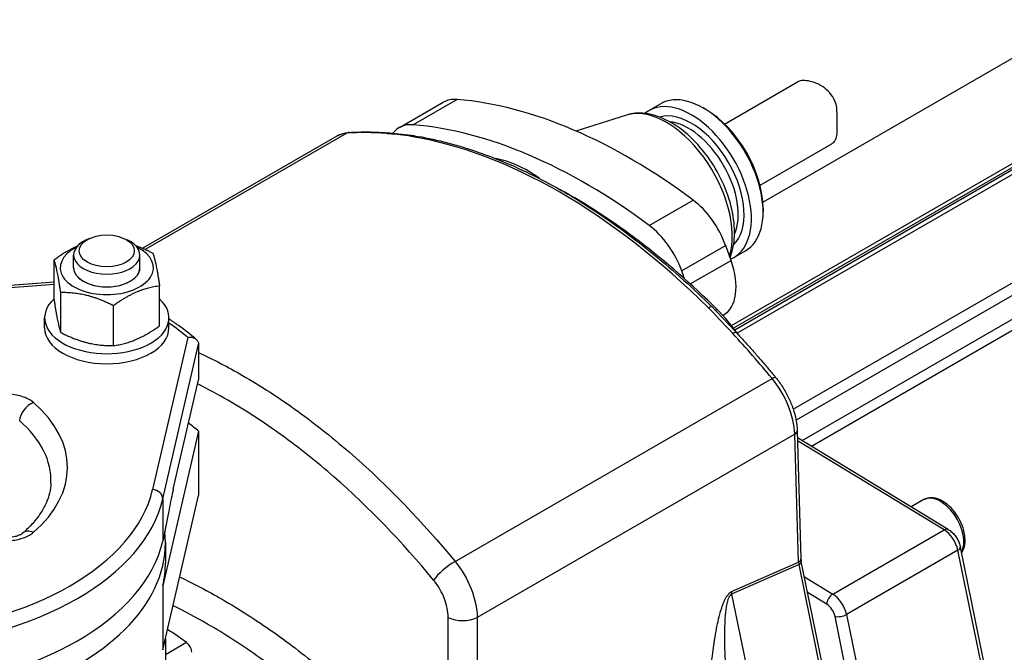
# Model space of a CAD drawing. Header units: millimetres. Extents: x 0 to 5940, y 0 to 4200.
# Tile 8 of 52: x 795 to 947, y 760 to 858. Entities that reach past the tile are written whole.
import ezdxf

# ---------------------------------------------------------------- set-up
doc = ezdxf.new("R2010")
doc.units = ezdxf.units.MM
doc.header["$LTSCALE"] = 50
doc.layers.add('02-LINIE-035', color=2, linetype='CONTINUOUS')

msp = doc.modelspace()

# ---------------------------------------------------------------- linework, layer by layer
at = {"layer": '02-LINIE-035'}
for p, q in [((905.37, 810.18), (993.86, 861.27)), ((995.04, 861.18), (905.77, 809.64)), ((904.87, 810.83), (988.01, 858.83)), ((989.03, 858.81), (905.2, 810.41)), ((909.72, 829.89), (957.91, 857.72)), ((914.4, 797.89), (1009.53, 852.81)), ((1010.72, 851.54), (914.84, 796.18)), ((903.8, 841.97), (915.08, 848.48)), ((915.76, 793.04), (1009.35, 847.08)), ((862.49, 845.77), (855.7, 841.85)), ((1010.37, 845.92), (917.23, 792.15)), ((853.57, 841.42), (860.35, 845.34)), ((892.11, 844.05), (893.92, 845.1)), ((900.93, 844.19), (900.48, 844.45)), ((888.63, 843.34), (880.84, 840.89)), ((813.9, 822.77), (843.96, 840.12)), ((845.47, 840.56), (814.33, 822.58)), ((909.28, 832.5), (920.39, 838.91)), ((892.14, 826.3), (898.93, 830.22)), ((909.76, 828.9), (909.76, 828.38)), ((805.76, 824.3), (805.22, 824.05)), ((811.01, 824.3), (811.55, 824.05)), ((903.97, 823.19), (897.18, 819.27)), ((904.8, 820.88), (903.97, 823.19)), ((803.27, 819.76), (803.27, 821.73)), ((813.51, 819.76), (813.51, 821.73)), ((905.23, 821.33), (907.04, 822.37)), ((800.24, 814.84), (800.24, 821)), ((898.51, 817.25), (904.8, 820.88)), ((897.62, 818.05), (897.18, 819.27)), ((800.24, 817.54), (765, 814.83)), ((765.13, 814.54), (800.24, 817.24)), ((816.53, 810.78), (816.53, 816.94)), ((801.27, 809.75), (801.27, 815.92)), ((809.41, 807.72), (809.41, 813.89)), ((903.54, 812.38), (903.59, 812.4)), ((798.79, 810.46), (798.79, 812.02)), ((817.99, 810.46), (817.99, 812.02)), ((902.85, 811.98), (902.85, 811.98)), ((820.89, 809), (815.46, 785.48)), ((817.04, 784.05), (822.56, 807.93)), ((822.56, 807.93), (822.56, 802.44)), ((818.65, 785.52), (822.56, 802.44)), ((862.17, 774.38), (911.14, 802.65)), ((828.06, 798.72), (828.06, 798.72)), ((832.5, 795.91), (832.5, 795.91)), ((822.56, 794.5), (817.04, 770.62)), ((822.56, 794.5), (822.56, 784.57)), ((914.64, 794.04), (865.59, 765.72)), ((915.23, 774.24), (914.64, 794.04)), ((915.01, 794.57), (915.6, 774.77)), ((938.35, 779.32), (915.05, 793.48)), ((937.71, 779.25), (915.06, 793.02)), ((817.04, 760.69), (822.56, 784.57)), ((817.04, 784.05), (817.04, 777.52)), ((934.58, 783.92), (932.63, 782.79)), ((920.51, 769.32), (937.71, 779.25)), ((817.45, 777.3), (817.45, 774.16)), ((939.84, 776.09), (922.64, 766.16)), ((945.23, 749.71), (939.84, 776.09)), ((945.62, 750.19), (940.22, 776.58)), ((904.87, 769.7), (915.23, 774.24)), ((921.6, 745.27), (915.65, 774.35)), ((915.3, 773.87), (904.88, 769.3)), ((921.43, 743.88), (915.3, 773.87)), ((916.14, 771.98), (920.51, 769.32)), ((817.04, 770.62), (817.04, 760.69)), ((919.58, 767.77), (916.63, 769.56)), ((904.88, 769.3), (912.3, 733.05)), ((819.69, 767), (819.69, 767)), ((924, 750.53), (920.86, 765.87)), ((922.64, 766.16), (926.41, 747.74)), ((817.45, 762.46), (817.45, 746.61)), ((820.71, 761.82), (817.45, 759.94))]:
    msp.add_line(p, q, dxfattribs=at)
for centre, major_axis, ratio, start_param, end_param in [((900.48, 833.74), (6.56, -11.36), 0.57735, 0, 3.141593), ((865.15, 837.02), (-4.8, 8.31), 0.57735, 5.90171, 6.283185), ((889.17, 758.29), (-48, 83.14), 0.57735, 5.353427, 5.90171), ((894.84, 830.48), (-7.18, 12.44), 0.57735, 3.637865, 6.15556), ((898.67, 832.69), (-6.56, 11.36), 0.57735, 3.067833, 6.386262), ((898.67, 832.69), (-5.76, 9.98), 0.57735, 3.28317, 6.141608), ((900.93, 834), (6.24, -10.81), 0.57735, 0.785398, 2.356194), ((858.37, 833.11), (-4.8, 8.31), 0.57735, 5.90171, 6.517715), ((882.38, 754.37), (-48, 83.14), 0.57735, 5.353427, 5.90171), ((898.22, 832.43), (-5.44, 9.42), 0.57735, 3.537561, 5.887217), ((848.76, 831.81), (-4.8, 8.31), 0.57735, 6.002631, 6.283185), ((878.3, 753), (-48, 83.14), 0.57735, 5.90304, 6.002631), ((845.91, 839.39), (-0.08, 1.28), 0.784573, 0, 0.373226), ((851.9, 839.32), (0.1, 1.28), 0.758208, 0, 0.483252), ((851.9, 839.32), (0.1, 1.28), 0.758208, 6.283095, 6.283119), ((855.72, 838.89), (0.21, 1.26), 0.738562, 0.000013, 0.542603), ((878.36, 753.03), (-48, 83.14), 0.57735, 5.152861, 5.842713), ((855.72, 838.89), (0.21, 1.26), 0.738562, 6.283095, 6.283108), ((873.33, 818.06), (10.24, -17.74), 0.57735, 2.22464, 2.698868), ((880.11, 754.05), (-47.04, 81.48), 0.57735, 5.152861, 5.524213), ((897.95, 823.03), (4.8, -8.31), 0.57735, 1.267708, 2.211835), ((891.17, 819.11), (-4.8, 8.31), 0.57735, 4.409301, 5.353427), ((808.39, 819.76), (-7.2, 0), 0.57735, 5.422548, 10.285415), ((808.39, 821.73), (-5.12, 0), 0.57735, 5.378313, 10.329651), ((808.39, 819.76), (-5.12, 0), 0.57735, 6.280368, 9.427596), ((808.39, 819.76), (5.12, 0), 0.57735, 3.141593, 6.283185), ((898.79, 820.72), (4.8, -8.31), 0.57735, 0, 1.267708), ((808.39, 812.02), (9.6, 0), 0.57735, 2.583031, 6.841747), ((901.01, 812.74), (0.902, 0.909), 0.348127, 6.283182, 7.190486), ((902.91, 814.16), (0.902, 0.909), 0.348127, 3.721826, 4.048893), ((898.02, 801.25), (-9.6, 16.63), 0.57735, 4.869778, 5.152861), ((771.05, 788.9), (60.8, 0), 0.57735, 0.609753, 0.688876), ((808.39, 810.46), (9.6, 0), 0.57735, 3.141593, 6.283185), ((904.71, 808.83), (0.936, 0.873), 0.302965, 0.000008, 0.919996), ((878.3, 753), (-48, 83.14), 0.57735, 4.992943, 5.092534), ((904.71, 808.83), (0.937, 0.873), 0.302965, 0.000062, 0.00007), ((910.7, 801.99), (0.988, 0.813), 0.226078, 0, 0.936395), ((907.85, 797.69), (-4.8, 8.31), 0.57735, 3.961897, 4.992943), ((797.06, 796.83), (-1.68, -1.94), 0.679199, 4.046924, 5.582814), ((771.05, 788.9), (31.27, 0), 0.57735, 5.694813, 6.871557), ((771.05, 786.88), (28.71, 0), 0.57735, 6.25849, 6.871557), ((771.05, 774.16), (62.4, 0), 0.57735, 0.599718, 0.642334), ((913.73, 794.53), (1.28, 0.04), 0.556849, 5.480933, 6.283185), ((771.05, 788.9), (44.8, 0), 0.57735, 4.845044, 6.15053), ((815.46, 784.17), (1.56, -0.36), 0.809323, 0.184916, 1.755713), ((771.05, 787.59), (46.4, 0), 0.57735, 4.845044, 6.15053), ((863.82, 708.06), (42.56, -73.72), 0.57735, 2.646157, 2.646178), ((937.14, 779.48), (2.56, -4.43), 0.57735, 0.327518, 3.141593), ((771.05, 777.3), (46.4, 0), 0.57735, 4.239369, 6.348015), ((797.06, 776.79), (-1.68, 1.94), 0.679199, 5.377854, 6.283185), ((937.69, 778.22), (0.66, 1.09), 0.562039, 0, 0.79815), ((937.65, 776.68), (-1.6, 2.77), 0.57735, 4.18879, 5.471607), ((771.05, 781.06), (46.4, 0), 0.57735, 4.845044, 6.15053), ((938.96, 776.32), (1.25, 0.26), 0.408248, 5.397108, 6.283185), ((771.05, 774.16), (46.4, 0), 0.57735, 6.15053, 6.283185), ((861.08, 772.73), (-2.47, -2.03), 0.226481, 4.078118, 5.609416), ((914.32, 774.73), (1.28, 0.04), 0.556849, 5.480933, 6.283185), ((916.58, 773.51), (-1.05, 1.63), 0.533422, 0.800484, 1.028856), ((914.4, 774.09), (1.25, 0.26), 0.408248, 5.423288, 6.283185), ((906.23, 768.97), (0.77, -1.76), 0.637864, 4.028888, 4.257261), ((920.49, 768.29), (0.66, 1.09), 0.562039, 0.79815, 2.368946), ((920.45, 766.75), (1.6, -2.77), 0.57735, 1.047198, 2.330015), ((919.55, 766.22), (-0.96, 1.66), 0.57735, 4.18879, 5.471607), ((863.33, 766.94), (3.2, 0), 0.536791, 3.94756, 5.496863), ((921.76, 766.4), (1.25, 0.26), 0.408248, 3.826312, 5.397108), ((811.33, 677.75), (-55.2, 95.61), 0.57735, 5.377261, 5.415091), ((820.6, 760.85), (-0.64, 1.11), 0.57735, 3.926991, 5.377261)]:
    msp.add_ellipse(centre, major_axis=major_axis, ratio=ratio, start_param=start_param, end_param=end_param, dxfattribs=at)
msp.add_ellipse((808.39, 822.37), major_axis=(4.25, 0), ratio=0.57735, dxfattribs=at)
for points, knots in [([(921.16, 843.79), (921.17, 844.11), (921.14, 844.44), (920.97, 845.28), (920.76, 845.78), (920.24, 846.6), (919.89, 846.99), (919.12, 847.65), (918.69, 847.91), (917.89, 848.3), (917.45, 848.46), (916.63, 848.66), (916.25, 848.7), (915.63, 848.68), (915.34, 848.62), (915.11, 848.5), (915.09, 848.49), (915.08, 848.48)], [5.831266, 5.831266, 5.831266, 5.831266, 5.975417, 5.975417, 6.208434, 6.208434, 6.437234, 6.437234, 6.666034, 6.666034, 6.897254, 6.897254, 7.128474, 7.128474, 7.359694, 7.359694, 7.375217, 7.375217, 7.375217, 7.375217]), ([(904.65, 821.3), (905, 822.2), (905.21, 823.18), (905.4, 825.51), (905.3, 826.89), (904.75, 829.72), (904.29, 831.17), (903.07, 833.96), (902.31, 835.32), (900.56, 837.82), (899.58, 838.97), (897.46, 840.96), (896.32, 841.79), (893.96, 843.04), (892.75, 843.46), (890.54, 843.71), (889.55, 843.64), (888.63, 843.34)], [5.44435, 5.44435, 5.44435, 5.44435, 5.712182, 5.712182, 6.051476, 6.051476, 6.393537, 6.393537, 6.73228, 6.73228, 7.070764, 7.070764, 7.412293, 7.412293, 7.753368, 7.753368, 8.029445, 8.029445, 8.029445, 8.029445]), ([(921.16, 843.79), (921.15, 843.47), (921.15, 843.14), (921.16, 842.29), (921.16, 841.79), (921.15, 840.95), (921.13, 840.55), (921.03, 839.87), (920.95, 839.6), (920.73, 839.19), (920.59, 839.03), (920.39, 838.91)], [1.409341, 1.409341, 1.409341, 1.409341, 1.553492, 1.553492, 1.786509, 1.786509, 2.015309, 2.015309, 2.244109, 2.244109, 2.459806, 2.459806, 2.459806, 2.459806]), ([(843.96, 840.12), (844.07, 840.19), (844.19, 840.25), (844.42, 840.35), (844.55, 840.4), (844.8, 840.49), (844.92, 840.52), (845.18, 840.59), (845.31, 840.61), (845.57, 840.65), (845.7, 840.66), (845.83, 840.67)], [0.7853982, 0.7853982, 0.7853982, 0.7853982, 0.8415089, 0.8415089, 0.8976197, 0.8976197, 0.9537305, 0.9537305, 1.0098412, 1.0098412, 1.065952, 1.065952, 1.065952, 1.065952]), ([(845.83, 840.67), (846.23, 840.7), (846.64, 840.71), (847.45, 840.74), (847.86, 840.75), (848.68, 840.75), (849.09, 840.74), (849.92, 840.72), (850.33, 840.7), (851.16, 840.66), (851.58, 840.63), (852, 840.6)], [1.06595199, 1.06595199, 1.06595199, 1.06595199, 1.08587022, 1.08587022, 1.10578845, 1.10578845, 1.12570668, 1.12570668, 1.1456249, 1.1456249, 1.16554313, 1.16554313, 1.16554313, 1.16554313]), ([(855.41, 840.05), (854.26, 840.24), (853.07, 840.36), (851.93, 840.45), (851.8, 840.47), (851.67, 840.48), (851.54, 840.49)], [0, 0, 0, 0, 0.896485, 0.896485, 0.896485, 1, 1, 1, 1]), ([(855.92, 840.16), (858.89, 839.67), (861.93, 838.91), (868.08, 836.85), (871.19, 835.55), (877.44, 832.45), (880.57, 830.64), (886.79, 826.55), (889.89, 824.26), (895.98, 819.27), (898.98, 816.55), (901.91, 813.65)], [1.2258702, 1.2258702, 1.2258702, 1.2258702, 1.3638407, 1.3638407, 1.5018111, 1.5018111, 1.6397815, 1.6397815, 1.777752, 1.777752, 1.9157224, 1.9157224, 1.9157224, 1.9157224]), ([(905.07, 809.58), (903.94, 810.79), (902.85, 812), (901.71, 813.15), (901.58, 813.28), (901.45, 813.42), (901.31, 813.55)], [0, 0, 0, 0, 0.89649, 0.89649, 0.89649, 1, 1, 1, 1]), ([(822.2, 808.69), (821.32, 809.43), (820.41, 810.14), (818.97, 811.17), (818.48, 811.51), (817.99, 811.85)], [1.3872828, 1.3872828, 1.3872828, 1.3872828, 1.4604313, 1.4604313, 1.4969946, 1.4969946, 1.4969946, 1.4969946]), ([(820.89, 809), (820.9, 809), (820.9, 809), (821.02, 809.02), (821.15, 809.03), (821.39, 809.02), (821.51, 809), (821.81, 808.93), (821.99, 808.85), (822.27, 808.64), (822.38, 808.52), (822.52, 808.24), (822.56, 808.09), (822.56, 807.93)], [-0.0007591, -0.0007591, -0.0007591, -0.0007591, 0, 0, 0.059883, 0.059883, 0.1193751, 0.1193751, 0.2210258, 0.2210258, 0.3159514, 0.3159514, 0.4077297, 0.4077297, 0.4077297, 0.4077297]), ([(905.65, 809.7), (906.06, 809.26), (906.47, 808.81), (907.29, 807.91), (907.69, 807.46), (908.5, 806.55), (908.91, 806.09), (909.71, 805.16), (910.11, 804.69), (910.9, 803.75), (911.3, 803.28), (911.69, 802.8)], [1.97604952, 1.97604952, 1.97604952, 1.97604952, 1.99596775, 1.99596775, 2.01588598, 2.01588598, 2.03580421, 2.03580421, 2.05572244, 2.05572244, 2.07564066, 2.07564066, 2.07564066, 2.07564066]), ([(822.56, 806.65), (824.82, 805.6), (827.09, 804.43), (829.35, 803.12), (832.19, 801.48), (835.03, 799.64), (837.88, 797.58), (840.72, 795.52), (843.56, 793.25), (846.32, 790.83), (851.84, 785.99), (857.13, 780.52), (862.17, 774.38)], [0.4004833, 0.4004833, 0.4004833, 0.4004833, 0.5, 0.5, 0.5, 0.625, 0.625, 0.625, 0.75, 0.75, 0.75, 1, 1, 1, 1]), ([(858.86, 771.49), (853.98, 777.42), (848.86, 782.72), (843.51, 787.4), (840.84, 789.74), (838.09, 791.94), (835.34, 793.93), (832.59, 795.92), (829.84, 797.71), (827.09, 799.29), (825.53, 800.19), (823.97, 801.03), (822.41, 801.8)], [0, 0, 0, 0, 0.25, 0.25, 0.25, 0.375, 0.375, 0.375, 0.5, 0.5, 0.5, 0.5708136, 0.5708136, 0.5708136, 0.5708136]), ([(911.69, 802.8), (912.08, 802.33), (912.44, 801.83), (913.11, 800.78), (913.41, 800.23), (913.95, 799.11), (914.18, 798.54), (914.56, 797.39), (914.72, 796.82), (914.93, 795.68), (915, 795.11), (915.01, 794.57)], [2.075641, 2.075641, 2.075641, 2.075641, 2.28185, 2.28185, 2.488059, 2.488059, 2.694268, 2.694268, 2.900477, 2.900477, 3.106686, 3.106686, 3.106686, 3.106686]), ([(797.06, 798.92), (796.78, 799.17), (796.43, 799.39), (795.4, 799.87), (794.64, 800.08), (793.04, 800.27), (792.21, 800.25), (790.58, 799.99), (789.8, 799.73), (789.18, 799.37)], [-1.4145, -1.4145, -1.4145, -1.4145, -1.175054, -1.175054, -0.791941, -0.791941, -0.409457, -0.409457, 0, 0, 0, 0]), ([(799.76, 786.47), (799.73, 785.96), (799.66, 785.45), (799.41, 784.42), (799.24, 783.9), (798.78, 782.85), (798.49, 782.33), (797.8, 781.28), (797.4, 780.76), (796.48, 779.73), (795.96, 779.22), (795.39, 778.73)], [5.5224824, 5.5224824, 5.5224824, 5.5224824, 5.6352177, 5.6352177, 5.7479531, 5.7479531, 5.8606884, 5.8606884, 5.9734237, 5.9734237, 6.0861591, 6.0861591, 6.0861591, 6.0861591]), ([(818.65, 785.52), (818.55, 785.08), (818.44, 784.56), (818.21, 783.48), (818.1, 782.91), (817.88, 781.78), (817.73, 781.02), (817.52, 779.92), (817.43, 779.41), (817.23, 778.4), (817.13, 777.91), (817.04, 777.52)], [8.845903, 8.845903, 8.845903, 8.845903, 9.210621, 9.210621, 9.57534, 9.57534, 10.005501, 10.005501, 10.323338, 10.323338, 10.641175, 10.641175, 10.641175, 10.641175]), ([(940.4, 775.69), (940.4, 775.7), (940.4, 775.7), (940.6, 775.99), (940.75, 776.32), (940.94, 777.1), (940.96, 777.55), (940.89, 778.51), (940.79, 779.03), (940.46, 780.04), (940.24, 780.54), (939.71, 781.49), (939.39, 781.94), (938.7, 782.75), (938.32, 783.1), (937.52, 783.69), (937.09, 783.91), (936.25, 784.19), (935.83, 784.25), (935.12, 784.16), (934.83, 784.07), (934.58, 783.92)], [4.580766, 4.580766, 4.580766, 4.580766, 4.581706, 4.581706, 4.86615, 4.86615, 5.193635, 5.193635, 5.5351, 5.5351, 5.873868, 5.873868, 6.210757, 6.210757, 6.549156, 6.549156, 6.890594, 6.890594, 7.220837, 7.220837, 7.463329, 7.463329, 7.463329, 7.463329]), ([(789.18, 778.43), (789.64, 778.17), (790.19, 777.95), (791.53, 777.62), (792.36, 777.54), (793.86, 777.6), (794.54, 777.71), (795.63, 778.03), (796.06, 778.22), (796.67, 778.57), (796.88, 778.72), (797.06, 778.88)], [-1.414508, -1.414508, -1.414508, -1.414508, -1.110346, -1.110346, -0.728553, -0.728553, -0.404752, -0.404752, -0.155674, -0.155674, 0, 0, 0, 0]), ([(795.39, 778.73), (795.34, 778.68), (795.26, 778.62), (795.03, 778.49), (794.88, 778.42), (794.51, 778.28), (794.29, 778.21), (793.79, 778.11), (793.51, 778.07), (792.93, 778.03), (792.62, 778.03), (792.03, 778.08), (791.74, 778.12), (791.23, 778.24), (791, 778.31), (790.68, 778.45), (790.56, 778.5), (790.46, 778.56)], [0, 0, 0, 0, 0.157961, 0.157961, 0.323196, 0.323196, 0.501823, 0.501823, 0.692957, 0.692957, 0.891346, 0.891346, 1.089633, 1.089633, 1.280036, 1.280036, 1.414508, 1.414508, 1.414508, 1.414508]), ([(938.35, 779.32), (938.55, 779.2), (938.73, 779.06), (939.06, 778.76), (939.21, 778.59), (939.49, 778.23), (939.62, 778.04), (939.85, 777.65), (939.94, 777.44), (940.11, 777.02), (940.17, 776.8), (940.22, 776.58)], [1.596976, 1.596976, 1.596976, 1.596976, 1.85354, 1.85354, 2.110103, 2.110103, 2.366666, 2.366666, 2.62323, 2.62323, 2.879793, 2.879793, 2.879793, 2.879793]), ([(862.17, 774.38), (863.2, 773.13), (864.06, 771.65), (864.65, 770.16), (865.24, 768.67), (865.57, 767.12), (865.59, 765.72)], [0, 0, 0, 0, 0.499805, 0.499805, 0.499805, 1, 1, 1, 1]), ([(819.65, 771.96), (821.83, 770.94), (824.01, 769.79), (826.2, 768.52), (828.82, 767.01), (831.45, 765.32), (834.08, 763.47), (836.71, 761.61), (839.3, 759.61), (841.85, 757.47), (846.95, 753.2), (851.9, 748.38), (856.69, 743)], [0.395295, 0.395295, 0.395295, 0.395295, 0.4999988, 0.4999988, 0.4999988, 0.6250046, 0.6250046, 0.6250046, 0.75, 0.75, 0.75, 1, 1, 1, 1]), ([(861.11, 765.7), (861.11, 766.63), (860.9, 767.67), (860.51, 768.67), (860.33, 769.12), (860.12, 769.57), (859.88, 770), (859.58, 770.52), (859.24, 771.03), (858.86, 771.49)], [0, 0, 0, 0, 0.499378, 0.499378, 0.499378, 0.724627, 0.724627, 0.724627, 1, 1, 1, 1]), ([(900.95, 743.54), (900.92, 744.51), (900.91, 745.55), (900.93, 746.66), (900.94, 747.52), (900.97, 748.43), (901.01, 749.38), (901.02, 749.52), (901.03, 749.68), (901.03, 749.81), (901.08, 750.84), (901.15, 751.92), (901.23, 752.99), (901.27, 753.52), (901.31, 754.06), (901.36, 754.59), (901.4, 755.12), (901.45, 755.63), (901.5, 756.19), (901.6, 757.17), (901.7, 758.12), (901.81, 759.03), (901.83, 759.16), (901.84, 759.27), (901.86, 759.42), (901.93, 759.98), (902, 760.52), (902.08, 761.04), (902.15, 761.55), (902.22, 762.03), (902.3, 762.49), (902.31, 762.56), (902.32, 762.6), (902.33, 762.68), (902.43, 763.27), (902.53, 763.82), (902.63, 764.33), (902.74, 764.87), (902.85, 765.37), (902.97, 765.83), (902.98, 765.89), (902.99, 765.93), (903.01, 766.01), (903.09, 766.31), (903.17, 766.6), (903.25, 766.86), (903.33, 767.1), (903.4, 767.33), (903.48, 767.54), (903.5, 767.61), (903.51, 767.65), (903.55, 767.73), (903.61, 767.89), (903.66, 768.04), (903.73, 768.18), (903.76, 768.27), (903.8, 768.35), (903.84, 768.43), (903.88, 768.5), (903.9, 768.54), (903.94, 768.63), (903.99, 768.72), (904.03, 768.8), (904.07, 768.87), (904.11, 768.94), (904.16, 769), (904.2, 769.06), (904.2, 769.07), (904.2, 769.07), (904.21, 769.08), (904.21, 769.09), (904.22, 769.09), (904.23, 769.11), (904.26, 769.16), (904.3, 769.2), (904.33, 769.24), (904.36, 769.29), (904.4, 769.33), (904.44, 769.37), (904.49, 769.42), (904.54, 769.47), (904.59, 769.51), (904.62, 769.54), (904.65, 769.57), (904.69, 769.59), (904.71, 769.61), (904.73, 769.63), (904.76, 769.64), (904.77, 769.65), (904.79, 769.66), (904.8, 769.67), (904.83, 769.68), (904.85, 769.69), (904.87, 769.7)], [0, 0, 0, 0, 0.131077, 0.131077, 0.131077, 0.234375, 0.234375, 0.234375, 0.25, 0.25, 0.25, 0.375, 0.375, 0.375, 0.4375, 0.4375, 0.4375, 0.5, 0.5, 0.5, 0.609375, 0.609375, 0.609375, 0.625, 0.625, 0.625, 0.684441, 0.684441, 0.684441, 0.742188, 0.742188, 0.742188, 0.75, 0.75, 0.75, 0.807154, 0.807154, 0.807154, 0.867187, 0.867187, 0.867187, 0.875, 0.875, 0.875, 0.903643, 0.903643, 0.903643, 0.929687, 0.929687, 0.929687, 0.9375, 0.9375, 0.9375, 0.951828, 0.951828, 0.951828, 0.960937, 0.960937, 0.960937, 0.96875, 0.96875, 0.96875, 0.975915, 0.975915, 0.975915, 0.982422, 0.982422, 0.982422, 0.983398, 0.983398, 0.983398, 0.984375, 0.984375, 0.984375, 0.986733, 0.986733, 0.986733, 0.989521, 0.989521, 0.989521, 0.993125, 0.993125, 0.993125, 0.995619, 0.995619, 0.995619, 0.99731, 0.99731, 0.99731, 0.998419, 0.998419, 0.998419, 1, 1, 1, 1]), ([(905.47, 743.63), (905.35, 744.69), (905.22, 745.75), (904.97, 747.87), (904.85, 748.93), (904.61, 751.05), (904.5, 752.11), (904.29, 754.24), (904.19, 755.3), (904.03, 757.42), (903.95, 758.49), (903.88, 760.09), (903.86, 760.62), (903.83, 761.69), (903.82, 762.22), (903.82, 763.29), (903.83, 763.82), (903.87, 764.9), (903.9, 765.44), (903.97, 766.25), (904, 766.52), (904.06, 767.06), (904.1, 767.33), (904.18, 767.74), (904.2, 767.88), (904.27, 768.15), (904.3, 768.29), (904.36, 768.5), (904.39, 768.57), (904.44, 768.71), (904.47, 768.78), (904.52, 768.89), (904.53, 768.92), (904.57, 768.99), (904.59, 769.03), (904.64, 769.1), (904.67, 769.14), (904.72, 769.2), (904.74, 769.22), (904.78, 769.25), (904.79, 769.26), (904.82, 769.27), (904.83, 769.28), (904.85, 769.29), (904.86, 769.29), (904.88, 769.3)], [0, 0, 0, 0, 0.125, 0.125, 0.25, 0.25, 0.375, 0.375, 0.5, 0.5, 0.625, 0.625, 0.6875, 0.6875, 0.75, 0.75, 0.8125, 0.8125, 0.875, 0.875, 0.90625, 0.90625, 0.9375, 0.9375, 0.953125, 0.953125, 0.96875, 0.96875, 0.976562, 0.976562, 0.984375, 0.984375, 0.988281, 0.988281, 0.992188, 0.992188, 0.996094, 0.996094, 0.998047, 0.998047, 0.999023, 0.999023, 0.999512, 0.999512, 1, 1, 1, 1]), ([(853.5, 739.96), (848.85, 745.18), (844.05, 749.85), (839.11, 753.99), (836.63, 756.06), (834.12, 758), (831.57, 759.8), (829.02, 761.6), (826.48, 763.23), (823.94, 764.7), (822.16, 765.72), (820.39, 766.67), (818.62, 767.53)], [0, 0, 0, 0, 0.25, 0.25, 0.25, 0.375, 0.375, 0.375, 0.5, 0.5, 0.5, 0.5875544, 0.5875544, 0.5875544, 0.5875544])]:
    msp.add_open_spline(points, degree=3, knots=knots, dxfattribs=at)
for points in [[(852, 840.6), (853.26, 840.49), (854.61, 840.37), (855.92, 840.16)], [(901.91, 813.65), (903.19, 812.38), (904.4, 811.04), (905.65, 809.7)], [(852.34, 778.89), (852.34, 778.89), (852.34, 778.89), (852.34, 778.89)], [(915.6, 774.77), (915.61, 774.64), (915.62, 774.5), (915.65, 774.35)], [(861.13, 740.35), (861.12, 748.8), (861.12, 757.25), (861.11, 765.7)], [(865.59, 765.72), (865.59, 757.27), (865.6, 748.83), (865.6, 740.38)]]:
    msp.add_open_spline(points, degree=3, dxfattribs=at)
for points, weights in [([(800.24, 821), (802.18, 822.4), (803.86, 823.12)], [1, 1.07876992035, 1.07732421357]), ([(812.85, 823.17), (814.09, 822.74), (815.5, 822.03)], [1.06663509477, 1.04856100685, 1]), ([(815.5, 822.03), (816.01, 820.53), (816.53, 816.94)], [1, 1.15470053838, 1]), ([(801.27, 815.92), (800.76, 819.5), (800.24, 821)], [1, 1.15470053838, 1]), ([(816.53, 816.94), (812.97, 816.46), (809.41, 813.89)], [1, 1.15470053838, 1]), ([(809.41, 813.89), (805.34, 815.95), (801.27, 815.92)], [1, 1.15470053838, 1]), ([(800.24, 814.84), (800.76, 811.25), (801.27, 809.75)], [1, 1.15470053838, 1]), ([(809.41, 807.72), (812.97, 808.21), (816.53, 810.78)], [1, 1.15470053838, 1]), ([(801.27, 809.75), (805.34, 807.69), (809.41, 807.72)], [1, 1.15470053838, 1])]:
    msp.add_rational_spline(points, weights, degree=2, dxfattribs=at)

doc.saveas('drawing.dxf')
